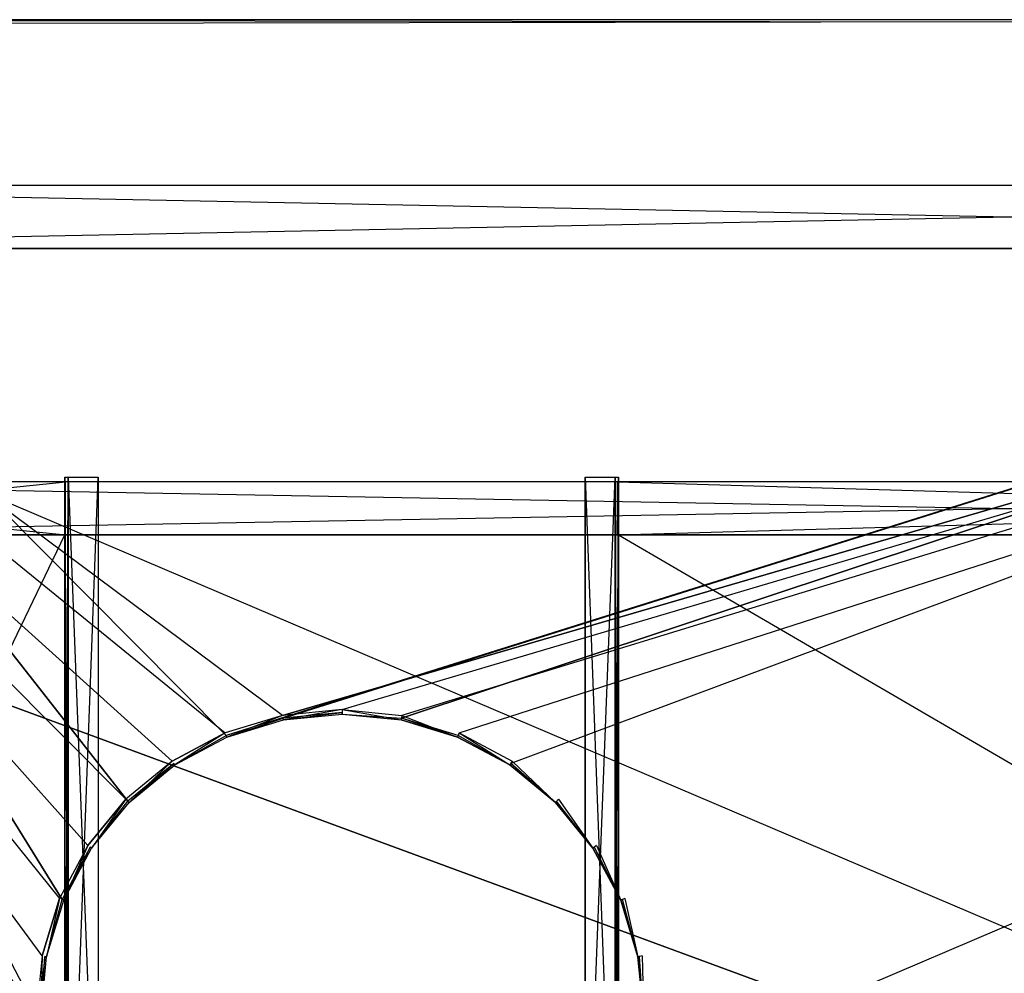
# Model space of a CAD drawing. Extents: x 0 to 1, y -0.5 to 0.
# Tile 10 of 21: x 0.2 to 0.5, y -0.29 to 0. Entities that reach past the tile are written whole.
import ezdxf

# ---------------------------------------------------------------- set-up
doc = ezdxf.new("R2010")
doc.units = 0
for name, color, linetype in [('L11_DRAWERBOX_LEGATO_SIP_6_X_16', 7, 'CONTINUOUS'), ('L13_DRAWERBOX_LEGATO_SIP_3_X_15', 7, 'CONTINUOUS'), ('L14_DRAWERBOX_LEGATO_SIP_2_X_55', 7, 'CONTINUOUS'), ('L17_DRAWERBOX_LEGATO_SIP_9_X_15', 7, 'CONTINUOUS'), ('L18_DRAWERBOX_LEGATO_SIP_8_X_55', 7, 'CONTINUOUS'), ('L1_KORPUS_LEGATO_BO_X_9620__Y_4', 7, 'CONTINUOUS'), ('L25_DRAWERBOX_LEGATO_REL_3_X_87', 7, 'CONTINUOUS'), ('L26_DRAWERBOX_LEGATO_REL_2_X_87', 7, 'CONTINUOUS'), ('L29_PLATTE_LEGATO_N_B12600__0__', 7, 'CONTINUOUS'), ('L2_KORPUS_LEGATO_RWT_X_9620__Y_', 7, 'CONTINUOUS')]:
    doc.layers.add(name, color=color, linetype=linetype)

msp = doc.modelspace()

# ---------------------------------------------------------------- linework, layer by layer
at = {"layer": 'L11_DRAWERBOX_LEGATO_SIP_6_X_16', "color": 8}
for points, invisible_edges in [([(0.216571, -0.382499, 0.398), (0.216571, -0.138103, 0.467), (0.216571, -0.3825, 0.467), (0.216571, -0.382499, 0.398)], 13), ([(0.216571, -0.138103, 0.467), (0.216571, -0.382499, 0.398), (0.216571, -0.138103, 0.398), (0.216571, -0.138103, 0.467)], 14), ([(0.217571, -0.138103, 0.467), (0.216571, -0.138103, 0.398), (0.217571, -0.138103, 0.398), (0.217571, -0.138103, 0.467)], 13), ([(0.216571, -0.138103, 0.398), (0.217571, -0.138103, 0.467), (0.216571, -0.138103, 0.467), (0.216571, -0.138103, 0.398)], 14), ([(0.216571, -0.138103, 0.379844), (0.216571, -0.382499, 0.398), (0.216571, -0.3825, 0.379844), (0.216571, -0.138103, 0.379844)], 13), ([(0.216571, -0.382499, 0.398), (0.216571, -0.138103, 0.379844), (0.216571, -0.138103, 0.398), (0.216571, -0.382499, 0.398)], 14), ([(0.217571, -0.138103, 0.398), (0.216571, -0.138103, 0.379844), (0.217571, -0.138103, 0.379844), (0.217571, -0.138103, 0.398)], 13), ([(0.216571, -0.138103, 0.379844), (0.217571, -0.138103, 0.398), (0.216571, -0.138103, 0.398), (0.216571, -0.138103, 0.379844)], 14), ([(0.217571, -0.381501, 0.379844), (0.216571, -0.138103, 0.379844), (0.216571, -0.3825, 0.379844), (0.217571, -0.381501, 0.379844)], 13), ([(0.216571, -0.138103, 0.379844), (0.217571, -0.381501, 0.379844), (0.217571, -0.138103, 0.379844), (0.216571, -0.138103, 0.379844)], 14), ([(0.217571, -0.138103, 0.467), (0.216571, -0.3825, 0.467), (0.216571, -0.138103, 0.467), (0.217571, -0.138103, 0.467)], 13), ([(0.216571, -0.3825, 0.467), (0.217571, -0.138103, 0.467), (0.217571, -0.381501, 0.467), (0.216571, -0.3825, 0.467)], 14), ([(0.226571, -0.3725, 0.379844), (0.217571, -0.138103, 0.379844), (0.217571, -0.381501, 0.379844), (0.226571, -0.3725, 0.379844)], 13), ([(0.217571, -0.138103, 0.379844), (0.226571, -0.3725, 0.379844), (0.226571, -0.138103, 0.379844), (0.217571, -0.138103, 0.379844)], 14), ([(0.217571, -0.381501, 0.467), (0.217571, -0.138103, 0.398), (0.217571, -0.381501, 0.398), (0.217571, -0.381501, 0.467)], 13), ([(0.217571, -0.138103, 0.398), (0.217571, -0.381501, 0.467), (0.217571, -0.138103, 0.467), (0.217571, -0.138103, 0.398)], 14), ([(0.226571, -0.138103, 0.398), (0.217571, -0.381501, 0.398), (0.217571, -0.138103, 0.398), (0.226571, -0.138103, 0.398)], 13), ([(0.217571, -0.381501, 0.398), (0.226571, -0.138103, 0.398), (0.226571, -0.3725, 0.398), (0.217571, -0.381501, 0.398)], 14), ([(0.226571, -0.138103, 0.379844), (0.217571, -0.138103, 0.398), (0.217571, -0.138103, 0.379844), (0.226571, -0.138103, 0.379844)], 13), ([(0.217571, -0.138103, 0.398), (0.226571, -0.138103, 0.379844), (0.226571, -0.138103, 0.398), (0.217571, -0.138103, 0.398)], 14), ([(0.226571, -0.3725, 0.398), (0.226571, -0.138103, 0.379844), (0.226571, -0.3725, 0.379844), (0.226571, -0.3725, 0.398)], 13), ([(0.226571, -0.138103, 0.379844), (0.226571, -0.3725, 0.398), (0.226571, -0.138103, 0.398), (0.226571, -0.138103, 0.379844)], 14), ([(0.382571, -0.138103, 0.398), (0.373572, -0.138103, 0.379844), (0.382571, -0.138103, 0.379844), (0.382571, -0.138103, 0.398)], 13), ([(0.373572, -0.138103, 0.379844), (0.382571, -0.138103, 0.398), (0.373572, -0.138103, 0.398), (0.373572, -0.138103, 0.379844)], 14), ([(0.382571, -0.381501, 0.379844), (0.373572, -0.138103, 0.379844), (0.373572, -0.3725, 0.379844), (0.382571, -0.381501, 0.379844)], 13), ([(0.373572, -0.138103, 0.379844), (0.382571, -0.381501, 0.379844), (0.382571, -0.138103, 0.379844), (0.373572, -0.138103, 0.379844)], 14), ([(0.382571, -0.138103, 0.398), (0.373572, -0.3725, 0.398), (0.373572, -0.138103, 0.398), (0.382571, -0.138103, 0.398)], 13), ([(0.373572, -0.3725, 0.398), (0.382571, -0.138103, 0.398), (0.382571, -0.381501, 0.398), (0.373572, -0.3725, 0.398)], 14), ([(0.373572, -0.138103, 0.379844), (0.373572, -0.3725, 0.398), (0.373572, -0.3725, 0.379844), (0.373572, -0.138103, 0.379844)], 13), ([(0.373572, -0.3725, 0.398), (0.373572, -0.138103, 0.379844), (0.373572, -0.138103, 0.398), (0.373572, -0.3725, 0.398)], 14), ([(0.382571, -0.138103, 0.398), (0.382571, -0.381501, 0.467), (0.382571, -0.381501, 0.398), (0.382571, -0.138103, 0.398)], 13), ([(0.382571, -0.381501, 0.467), (0.382571, -0.138103, 0.398), (0.382571, -0.138103, 0.467), (0.382571, -0.381501, 0.467)], 14), ([(0.383572, -0.138103, 0.379844), (0.382571, -0.138103, 0.398), (0.382571, -0.138103, 0.379844), (0.383572, -0.138103, 0.379844)], 13), ([(0.382571, -0.138103, 0.398), (0.383572, -0.138103, 0.379844), (0.383572, -0.138103, 0.398), (0.382571, -0.138103, 0.398)], 14), ([(0.383572, -0.138103, 0.398), (0.382571, -0.138103, 0.467), (0.382571, -0.138103, 0.398), (0.383572, -0.138103, 0.398)], 13), ([(0.382571, -0.138103, 0.467), (0.383572, -0.138103, 0.398), (0.383572, -0.138103, 0.467), (0.382571, -0.138103, 0.467)], 14), ([(0.383572, -0.3825, 0.379844), (0.382571, -0.138103, 0.379844), (0.382571, -0.381501, 0.379844), (0.383572, -0.3825, 0.379844)], 13), ([(0.382571, -0.138103, 0.379844), (0.383572, -0.3825, 0.379844), (0.383572, -0.138103, 0.379844), (0.382571, -0.138103, 0.379844)], 14), ([(0.383572, -0.138103, 0.467), (0.382571, -0.381501, 0.467), (0.382571, -0.138103, 0.467), (0.383572, -0.138103, 0.467)], 13), ([(0.382571, -0.381501, 0.467), (0.383572, -0.138103, 0.467), (0.383572, -0.3825, 0.467), (0.382571, -0.381501, 0.467)], 14), ([(0.383572, -0.138103, 0.467), (0.383572, -0.382499, 0.398), (0.383572, -0.3825, 0.467), (0.383572, -0.138103, 0.467)], 13), ([(0.383572, -0.382499, 0.398), (0.383572, -0.138103, 0.467), (0.383572, -0.138103, 0.398), (0.383572, -0.382499, 0.398)], 14), ([(0.383572, -0.382499, 0.398), (0.383572, -0.138103, 0.379844), (0.383572, -0.3825, 0.379844), (0.383572, -0.382499, 0.398)], 13), ([(0.383572, -0.138103, 0.379844), (0.383572, -0.382499, 0.398), (0.383572, -0.138103, 0.398), (0.383572, -0.138103, 0.379844)], 14)]:
    msp.add_3dface(points, dxfattribs=dict(at, invisible_edges=invisible_edges))
at = {"layer": 'L13_DRAWERBOX_LEGATO_SIP_3_X_15', "color": 8}
for points, invisible_edges in [([(0.216782, -0.1555, 0.466), (0.060485, -0.1395, 0.466), (0.060485, -0.1555, 0.466), (0.216782, -0.1555, 0.466)], 13), ([(0.060485, -0.1395, 0.466), (0.216782, -0.1555, 0.466), (0.216782, -0.1395, 0.466), (0.060485, -0.1395, 0.466)], 14), ([(0.060485, -0.1395, 0.382), (0.216782, -0.1395, 0.466), (0.216782, -0.1395, 0.382), (0.060485, -0.1395, 0.382)], 13), ([(0.216782, -0.1395, 0.466), (0.060485, -0.1395, 0.382), (0.060485, -0.1395, 0.466), (0.216782, -0.1395, 0.466)], 14), ([(0.216782, -0.1395, 0.382), (0.060485, -0.1555, 0.382), (0.060485, -0.1395, 0.382), (0.216782, -0.1395, 0.382)], 13), ([(0.060485, -0.1555, 0.382), (0.216782, -0.1395, 0.382), (0.216782, -0.1555, 0.382), (0.060485, -0.1555, 0.382)], 14), ([(0.216782, -0.1395, 0.382), (0.216782, -0.1555, 0.466), (0.216782, -0.1555, 0.382), (0.216782, -0.1395, 0.382)], 13), ([(0.216782, -0.1555, 0.466), (0.216782, -0.1395, 0.382), (0.216782, -0.1395, 0.466), (0.216782, -0.1555, 0.466)], 14), ([(0.216782, -0.1555, 0.466), (0.060485, -0.1555, 0.382), (0.216782, -0.1555, 0.382), (0.216782, -0.1555, 0.466)], 13), ([(0.060485, -0.1555, 0.382), (0.216782, -0.1555, 0.466), (0.060485, -0.1555, 0.466), (0.060485, -0.1555, 0.382)], 14)]:
    msp.add_3dface(points, dxfattribs=dict(at, invisible_edges=invisible_edges))
at = {"layer": 'L14_DRAWERBOX_LEGATO_SIP_2_X_55', "color": 8}
for points, invisible_edges in [([(0.939554, -0.1555, 0.466), (0.383285, -0.1395, 0.466), (0.383285, -0.1555, 0.466), (0.939554, -0.1555, 0.466)], 13), ([(0.383285, -0.1395, 0.466), (0.939554, -0.1555, 0.466), (0.939554, -0.1395, 0.466), (0.383285, -0.1395, 0.466)], 14), ([(0.383285, -0.1395, 0.382), (0.939554, -0.1395, 0.466), (0.939554, -0.1395, 0.382), (0.383285, -0.1395, 0.382)], 13), ([(0.939554, -0.1395, 0.466), (0.383285, -0.1395, 0.382), (0.383285, -0.1395, 0.466), (0.939554, -0.1395, 0.466)], 14), ([(0.939554, -0.1395, 0.382), (0.383285, -0.1555, 0.382), (0.383285, -0.1395, 0.382), (0.939554, -0.1395, 0.382)], 13), ([(0.383285, -0.1555, 0.382), (0.939554, -0.1395, 0.382), (0.939554, -0.1555, 0.382), (0.383285, -0.1555, 0.382)], 14), ([(0.383285, -0.1555, 0.466), (0.383285, -0.1395, 0.382), (0.383285, -0.1555, 0.382), (0.383285, -0.1555, 0.466)], 13), ([(0.383285, -0.1395, 0.382), (0.383285, -0.1555, 0.466), (0.383285, -0.1395, 0.466), (0.383285, -0.1395, 0.382)], 14), ([(0.939554, -0.1555, 0.466), (0.383285, -0.1555, 0.382), (0.939554, -0.1555, 0.382), (0.939554, -0.1555, 0.466)], 13), ([(0.383285, -0.1555, 0.382), (0.939554, -0.1555, 0.466), (0.383285, -0.1555, 0.466), (0.383285, -0.1555, 0.382)], 14)]:
    msp.add_3dface(points, dxfattribs=dict(at, invisible_edges=invisible_edges))
at = {"layer": 'L17_DRAWERBOX_LEGATO_SIP_9_X_15', "color": 8}
for points, invisible_edges in [([(0.216571, -0.1555, 0.382), (0.060485, -0.4795, 0.382), (0.060485, -0.1555, 0.382), (0.216571, -0.1555, 0.382)], 13), ([(0.060485, -0.4795, 0.382), (0.216571, -0.1555, 0.382), (0.216571, -0.4795, 0.382), (0.060485, -0.4795, 0.382)], 14), ([(0.216571, -0.4795, 0.398), (0.060485, -0.1555, 0.398), (0.060485, -0.4795, 0.398), (0.216571, -0.4795, 0.398)], 13), ([(0.060485, -0.1555, 0.398), (0.216571, -0.4795, 0.398), (0.216571, -0.1555, 0.398), (0.060485, -0.1555, 0.398)], 14), ([(0.060485, -0.1555, 0.382), (0.216571, -0.1555, 0.398), (0.216571, -0.1555, 0.382), (0.060485, -0.1555, 0.382)], 13), ([(0.216571, -0.1555, 0.398), (0.060485, -0.1555, 0.382), (0.060485, -0.1555, 0.398), (0.216571, -0.1555, 0.398)], 14), ([(0.216571, -0.1555, 0.382), (0.216571, -0.4795, 0.398), (0.216571, -0.4795, 0.382), (0.216571, -0.1555, 0.382)], 13), ([(0.216571, -0.4795, 0.398), (0.216571, -0.1555, 0.382), (0.216571, -0.1555, 0.398), (0.216571, -0.4795, 0.398)], 14)]:
    msp.add_3dface(points, dxfattribs=dict(at, invisible_edges=invisible_edges))
at = {"layer": 'L18_DRAWERBOX_LEGATO_SIP_8_X_55', "color": 8}
for points, invisible_edges in [([(0.939554, -0.1555, 0.382), (0.383572, -0.4795, 0.382), (0.383572, -0.1555, 0.382), (0.939554, -0.1555, 0.382)], 13), ([(0.383572, -0.4795, 0.382), (0.939554, -0.1555, 0.382), (0.939554, -0.4795, 0.382), (0.383572, -0.4795, 0.382)], 14), ([(0.939554, -0.4795, 0.398), (0.383572, -0.1555, 0.398), (0.383572, -0.4795, 0.398), (0.939554, -0.4795, 0.398)], 13), ([(0.383572, -0.1555, 0.398), (0.939554, -0.4795, 0.398), (0.939554, -0.1555, 0.398), (0.383572, -0.1555, 0.398)], 14), ([(0.383572, -0.4795, 0.398), (0.383572, -0.1555, 0.382), (0.383572, -0.4795, 0.382), (0.383572, -0.4795, 0.398)], 13), ([(0.383572, -0.1555, 0.382), (0.383572, -0.4795, 0.398), (0.383572, -0.1555, 0.398), (0.383572, -0.1555, 0.382)], 14), ([(0.383572, -0.1555, 0.382), (0.939554, -0.1555, 0.398), (0.939554, -0.1555, 0.382), (0.383572, -0.1555, 0.382)], 13), ([(0.939554, -0.1555, 0.398), (0.383572, -0.1555, 0.382), (0.383572, -0.1555, 0.398), (0.939554, -0.1555, 0.398)], 14)]:
    msp.add_3dface(points, dxfattribs=dict(at, invisible_edges=invisible_edges))
at = {"layer": 'L1_KORPUS_LEGATO_BO_X_9620__Y_4', "color": 8}
for points, invisible_edges in [([(0.981, -0.4785, 0.02), (0.019, -0.069, 0.02), (0.019, -0.4785, 0.02), (0.981, -0.4785, 0.02)], 13), ([(0.019, -0.069, 0.02), (0.981, -0.4785, 0.02), (0.981, -0.069, 0.02), (0.019, -0.069, 0.02)], 14), ([(0.981, -0.069, 0.001), (0.019, -0.4785, 0.001), (0.019, -0.069, 0.001), (0.981, -0.069, 0.001)], 13), ([(0.019, -0.4785, 0.001), (0.981, -0.069, 0.001), (0.981, -0.4785, 0.001), (0.019, -0.4785, 0.001)], 14), ([(0.019, -0.069, 0.02), (0.981, -0.069, 0.001), (0.019, -0.069, 0.001), (0.019, -0.069, 0.02)], 13), ([(0.981, -0.069, 0.001), (0.019, -0.069, 0.02), (0.981, -0.069, 0.02), (0.981, -0.069, 0.001)], 14)]:
    msp.add_3dface(points, dxfattribs=dict(at, invisible_edges=invisible_edges))
at = {"layer": 'L25_DRAWERBOX_LEGATO_REL_3_X_87', "color": 8}
for points, invisible_edges in [([(0.060485, -0.1555, 0.032), (0.939515, -0.1555, 0.048), (0.939515, -0.1555, 0.032), (0.060485, -0.1555, 0.032)], 13), ([(0.939515, -0.1555, 0.048), (0.060485, -0.1555, 0.032), (0.060485, -0.1555, 0.048), (0.939515, -0.1555, 0.048)], 14), ([(0.939515, -0.4795, 0.048), (0.060485, -0.1555, 0.048), (0.060485, -0.4795, 0.048), (0.939515, -0.4795, 0.048)], 13), ([(0.060485, -0.1555, 0.048), (0.939515, -0.4795, 0.048), (0.939515, -0.1555, 0.048), (0.060485, -0.1555, 0.048)], 14), ([(0.060485, -0.1555, 0.032), (0.939515, -0.4795, 0.032), (0.060485, -0.4795, 0.032), (0.060485, -0.1555, 0.032)], 13), ([(0.939515, -0.4795, 0.032), (0.060485, -0.1555, 0.032), (0.939515, -0.1555, 0.032), (0.939515, -0.4795, 0.032)], 14)]:
    msp.add_3dface(points, dxfattribs=dict(at, invisible_edges=invisible_edges))
at = {"layer": 'L26_DRAWERBOX_LEGATO_REL_2_X_87', "color": 8}
for points, invisible_edges in [([(0.939515, -0.1555, 0.167), (0.060485, -0.1395, 0.167), (0.060485, -0.1555, 0.167), (0.939515, -0.1555, 0.167)], 13), ([(0.060485, -0.1395, 0.167), (0.939515, -0.1555, 0.167), (0.939515, -0.1395, 0.167), (0.060485, -0.1395, 0.167)], 14), ([(0.060485, -0.1395, 0.032), (0.939515, -0.1395, 0.167), (0.939515, -0.1395, 0.032), (0.060485, -0.1395, 0.032)], 13), ([(0.939515, -0.1395, 0.167), (0.060485, -0.1395, 0.032), (0.060485, -0.1395, 0.167), (0.939515, -0.1395, 0.167)], 14), ([(0.939515, -0.1395, 0.032), (0.060485, -0.1555, 0.032), (0.060485, -0.1395, 0.032), (0.939515, -0.1395, 0.032)], 13), ([(0.060485, -0.1555, 0.032), (0.939515, -0.1395, 0.032), (0.939515, -0.1555, 0.032), (0.060485, -0.1555, 0.032)], 14), ([(0.939515, -0.1555, 0.167), (0.060485, -0.1555, 0.032), (0.939515, -0.1555, 0.032), (0.939515, -0.1555, 0.167)], 13), ([(0.060485, -0.1555, 0.032), (0.939515, -0.1555, 0.167), (0.060485, -0.1555, 0.167), (0.060485, -0.1555, 0.032)], 14)]:
    msp.add_3dface(points, dxfattribs=dict(at, invisible_edges=invisible_edges))
at = {"layer": 'L29_PLATTE_LEGATO_N_B12600__0__', "color": 8}
for points, invisible_edges in [([(0.00192, 0, 0.548361), (0.998322, 0, 0.544378), (0.00192, 0, 0.544378), (0.00192, 0, 0.548361)], 13), ([(0.998322, 0, 0.544378), (0.00192, 0, 0.548361), (0.998322, 0, 0.548361), (0.998322, 0, 0.544378)], 14), ([(0.00192, 0, 0.55), (0.998322, 0, 0.548361), (0.00192, 0, 0.548361), (0.00192, 0, 0.55)], 13), ([(0.998322, 0, 0.548361), (0.00192, 0, 0.55), (0.998322, 0, 0.55), (0.998322, 0, 0.548361)], 14), ([(0.00192, 0, 0.5432), (0.997308, 0, 0.542564), (0.002934, 0, 0.542564), (0.00192, 0, 0.5432)], 13), ([(0.997308, 0, 0.542564), (0.00192, 0, 0.5432), (0.998322, 0, 0.5432), (0.997308, 0, 0.542564)], 14), ([(0.00192, 0, 0.544378), (0.998322, 0, 0.5432), (0.00192, 0, 0.5432), (0.00192, 0, 0.544378)], 13), ([(0.998322, 0, 0.5432), (0.00192, 0, 0.544378), (0.998322, 0, 0.544378), (0.998322, 0, 0.5432)], 14), ([(0.998322, -0.001197, 0.55), (0.00192, 0, 0.55), (0.00192, -0.001197, 0.55), (0.998322, -0.001197, 0.55)], 13), ([(0.00192, 0, 0.55), (0.998322, -0.001197, 0.55), (0.998322, 0, 0.55), (0.00192, 0, 0.55)], 14), ([(0.002934, 0, 0.542564), (0.950281, 0, 0.513069), (0.049961, 0, 0.513069), (0.002934, 0, 0.542564)], 13), ([(0.950281, 0, 0.513069), (0.002934, 0, 0.542564), (0.997308, 0, 0.542564), (0.950281, 0, 0.513069)], 14), ([(0.049961, 0, 0.513069), (0.948577, 0, 0.512), (0.051665, 0, 0.512), (0.049961, 0, 0.513069)], 13), ([(0.948577, 0, 0.512), (0.049961, 0, 0.513069), (0.950281, 0, 0.513069), (0.948577, 0, 0.512)], 14), ([(0.948577, 0, 0.512), (0.051665, -0.001197, 0.512), (0.051665, 0, 0.512), (0.948577, 0, 0.512)], 13), ([(0.051665, -0.001197, 0.512), (0.948577, 0, 0.512), (0.948577, -0.001197, 0.512), (0.051665, -0.001197, 0.512)], 14), ([(0.207929, -0.300523, 0.55), (0.00192, -0.001197, 0.55), (0.00192, -0.300523, 0.55), (0.207929, -0.300523, 0.55)], 13), ([(0.00192, -0.001197, 0.55), (0.207929, -0.300523, 0.55), (0.209703, -0.282515, 0.55), (0.00192, -0.001197, 0.55)], 10), ([(0.00192, -0.001197, 0.55), (0.209703, -0.282515, 0.55), (0.214955, -0.265199, 0.55), (0.00192, -0.001197, 0.55)], 13), ([(0.00192, -0.001197, 0.55), (0.214955, -0.265199, 0.55), (0.223485, -0.249241, 0.55), (0.00192, -0.001197, 0.55)], 10), ([(0.00192, -0.001197, 0.55), (0.223485, -0.249241, 0.55), (0.234964, -0.235254, 0.55), (0.00192, -0.001197, 0.55)], 13), ([(0.00192, -0.001197, 0.55), (0.234964, -0.235254, 0.55), (0.248952, -0.223774, 0.55), (0.00192, -0.001197, 0.55)], 10), ([(0.00192, -0.001197, 0.55), (0.248952, -0.223774, 0.55), (0.26491, -0.215245, 0.55), (0.00192, -0.001197, 0.55)], 13), ([(0.00192, -0.001197, 0.55), (0.26491, -0.215245, 0.55), (0.282226, -0.209992, 0.55), (0.00192, -0.001197, 0.55)], 10), ([(0.00192, -0.001197, 0.55), (0.282226, -0.209992, 0.55), (0.998322, -0.001197, 0.55), (0.00192, -0.001197, 0.55)], 13), ([(0.051665, -0.001197, 0.512), (0.208737, -0.300523, 0.512), (0.051665, -0.300523, 0.512), (0.051665, -0.001197, 0.512)], 13), ([(0.208737, -0.300523, 0.512), (0.051665, -0.001197, 0.512), (0.210495, -0.282673, 0.512), (0.208737, -0.300523, 0.512)], 10), ([(0.210495, -0.282673, 0.512), (0.051665, -0.001197, 0.512), (0.215702, -0.265509, 0.512), (0.210495, -0.282673, 0.512)], 13), ([(0.215702, -0.265509, 0.512), (0.051665, -0.001197, 0.512), (0.224157, -0.24969, 0.512), (0.215702, -0.265509, 0.512)], 10), ([(0.224157, -0.24969, 0.512), (0.051665, -0.001197, 0.512), (0.235536, -0.235825, 0.512), (0.224157, -0.24969, 0.512)], 13), ([(0.235536, -0.235825, 0.512), (0.051665, -0.001197, 0.512), (0.249401, -0.224447, 0.512), (0.235536, -0.235825, 0.512)], 10), ([(0.249401, -0.224447, 0.512), (0.051665, -0.001197, 0.512), (0.265219, -0.215991, 0.512), (0.249401, -0.224447, 0.512)], 13), ([(0.265219, -0.215991, 0.512), (0.051665, -0.001197, 0.512), (0.948577, -0.001197, 0.512), (0.265219, -0.215991, 0.512)], 10), ([(0.265219, -0.215991, 0.512), (0.948577, -0.001197, 0.512), (0.282383, -0.210785, 0.512), (0.265219, -0.215991, 0.512)], 13), ([(0.998322, -0.001197, 0.55), (0.282226, -0.209992, 0.55), (0.300233, -0.208218, 0.55), (0.998322, -0.001197, 0.55)], 10), ([(0.282383, -0.210785, 0.512), (0.948577, -0.001197, 0.512), (0.300233, -0.209027, 0.512), (0.282383, -0.210785, 0.512)], 10), ([(0.998322, -0.001197, 0.55), (0.300233, -0.208218, 0.55), (0.318241, -0.209992, 0.55), (0.998322, -0.001197, 0.55)], 13), ([(0.300233, -0.209027, 0.512), (0.948577, -0.001197, 0.512), (0.318083, -0.210785, 0.512), (0.300233, -0.209027, 0.512)], 13), ([(0.318083, -0.210785, 0.512), (0.948577, -0.001197, 0.512), (0.335247, -0.215991, 0.512), (0.318083, -0.210785, 0.512)], 10), ([(0.998322, -0.001197, 0.55), (0.318241, -0.209992, 0.55), (0.335557, -0.215245, 0.55), (0.998322, -0.001197, 0.55)], 10), ([(0.335247, -0.215991, 0.512), (0.948577, -0.001197, 0.512), (0.351066, -0.224446, 0.512), (0.335247, -0.215991, 0.512)], 13), ([(0.998322, -0.001197, 0.55), (0.335557, -0.215245, 0.55), (0.351515, -0.223774, 0.55), (0.998322, -0.001197, 0.55)], 13), ([(0.351066, -0.224446, 0.512), (0.948577, -0.001197, 0.512), (0.364931, -0.235825, 0.512), (0.351066, -0.224446, 0.512)], 15), ([(0.998322, -0.001197, 0.55), (0.351515, -0.223774, 0.55), (0.365502, -0.235254, 0.55), (0.998322, -0.001197, 0.55)], 15), ([(0.364931, -0.235825, 0.512), (0.948577, -0.001197, 0.512), (0.37631, -0.24969, 0.512), (0.364931, -0.235825, 0.512)], 15), ([(0.998322, -0.001197, 0.55), (0.365502, -0.235254, 0.55), (0.376982, -0.249241, 0.55), (0.998322, -0.001197, 0.55)], 15), ([(0.37631, -0.24969, 0.512), (0.948577, -0.001197, 0.512), (0.384765, -0.265509, 0.512), (0.37631, -0.24969, 0.512)], 15), ([(0.998322, -0.001197, 0.55), (0.376982, -0.249241, 0.55), (0.385512, -0.265199, 0.55), (0.998322, -0.001197, 0.55)], 15), ([(0.384765, -0.265509, 0.512), (0.948577, -0.001197, 0.512), (0.389972, -0.282673, 0.512), (0.384765, -0.265509, 0.512)], 15), ([(0.998322, -0.001197, 0.55), (0.385512, -0.265199, 0.55), (0.390764, -0.282515, 0.55), (0.998322, -0.001197, 0.55)], 15), ([(0.389972, -0.282673, 0.512), (0.948577, -0.001197, 0.512), (0.39173, -0.300523, 0.512), (0.389972, -0.282673, 0.512)], 15), ([(0.998322, -0.001197, 0.55), (0.390764, -0.282515, 0.55), (0.392538, -0.300523, 0.55), (0.998322, -0.001197, 0.55)], 15), ([(0.39173, -0.300523, 0.512), (0.948577, -0.001197, 0.512), (0.948577, -0.300523, 0.512), (0.39173, -0.300523, 0.512)], 15), ([(0.998322, -0.001197, 0.55), (0.392538, -0.300523, 0.55), (0.998322, -0.300523, 0.55), (0.998322, -0.001197, 0.55)], 15), ([(0.265429, -0.216498, 0.55), (0.282226, -0.209992, 0.55), (0.26491, -0.215245, 0.55), (0.265429, -0.216498, 0.55)], 13), ([(0.282383, -0.210785, 0.512), (0.265429, -0.216498, 0.512), (0.265219, -0.215991, 0.512), (0.282383, -0.210785, 0.512)], 13), ([(0.282226, -0.209992, 0.55), (0.265429, -0.216498, 0.55), (0.28249, -0.211322, 0.55), (0.282226, -0.209992, 0.55)], 14), ([(0.265429, -0.216498, 0.512), (0.282383, -0.210785, 0.512), (0.28249, -0.211322, 0.512), (0.265429, -0.216498, 0.512)], 14), ([(0.28249, -0.211322, 0.55), (0.300233, -0.208218, 0.55), (0.282226, -0.209992, 0.55), (0.28249, -0.211322, 0.55)], 13), ([(0.300233, -0.209027, 0.512), (0.28249, -0.211322, 0.512), (0.282383, -0.210785, 0.512), (0.300233, -0.209027, 0.512)], 13), ([(0.300233, -0.208218, 0.55), (0.28249, -0.211322, 0.55), (0.300233, -0.209575, 0.55), (0.300233, -0.208218, 0.55)], 14), ([(0.28249, -0.211322, 0.512), (0.300233, -0.209027, 0.512), (0.300233, -0.209575, 0.512), (0.28249, -0.211322, 0.512)], 14), ([(0.300233, -0.209575, 0.55), (0.28249, -0.211322, 0.549138), (0.300233, -0.209575, 0.549138), (0.300233, -0.209575, 0.55)], 13), ([(0.28249, -0.211322, 0.549138), (0.300233, -0.209575, 0.55), (0.28249, -0.211322, 0.55), (0.28249, -0.211322, 0.549138)], 14), ([(0.300233, -0.209575, 0.512861), (0.28249, -0.211322, 0.512), (0.300233, -0.209575, 0.512), (0.300233, -0.209575, 0.512861)], 13), ([(0.28249, -0.211322, 0.512), (0.300233, -0.209575, 0.512861), (0.28249, -0.211322, 0.512861), (0.28249, -0.211322, 0.512)], 14), ([(0.300233, -0.209575, 0.549138), (0.28249, -0.211322, 0.512861), (0.300233, -0.209575, 0.512861), (0.300233, -0.209575, 0.549138)], 13), ([(0.28249, -0.211322, 0.512861), (0.300233, -0.209575, 0.549138), (0.28249, -0.211322, 0.549138), (0.28249, -0.211322, 0.512861)], 14), ([(0.317976, -0.211322, 0.55), (0.300233, -0.208218, 0.55), (0.300233, -0.209575, 0.55), (0.317976, -0.211322, 0.55)], 13), ([(0.300233, -0.208218, 0.55), (0.317976, -0.211322, 0.55), (0.318241, -0.209992, 0.55), (0.300233, -0.208218, 0.55)], 14), ([(0.318083, -0.210785, 0.512), (0.300233, -0.209575, 0.512), (0.300233, -0.209027, 0.512), (0.318083, -0.210785, 0.512)], 13), ([(0.317976, -0.211322, 0.549138), (0.300233, -0.209575, 0.55), (0.300233, -0.209575, 0.549138), (0.317976, -0.211322, 0.549138)], 13), ([(0.300233, -0.209575, 0.55), (0.317976, -0.211322, 0.549138), (0.317976, -0.211322, 0.55), (0.300233, -0.209575, 0.55)], 14), ([(0.317976, -0.211322, 0.512), (0.300233, -0.209575, 0.512861), (0.300233, -0.209575, 0.512), (0.317976, -0.211322, 0.512)], 13), ([(0.300233, -0.209575, 0.512861), (0.317976, -0.211322, 0.512), (0.317976, -0.211322, 0.512861), (0.300233, -0.209575, 0.512861)], 14), ([(0.317976, -0.211322, 0.512861), (0.300233, -0.209575, 0.549138), (0.300233, -0.209575, 0.512861), (0.317976, -0.211322, 0.512861)], 13), ([(0.300233, -0.209575, 0.549138), (0.317976, -0.211322, 0.512861), (0.317976, -0.211322, 0.549138), (0.300233, -0.209575, 0.549138)], 14), ([(0.300233, -0.209575, 0.512), (0.318083, -0.210785, 0.512), (0.317976, -0.211322, 0.512), (0.300233, -0.209575, 0.512)], 14), ([(0.335038, -0.216498, 0.55), (0.318241, -0.209992, 0.55), (0.317976, -0.211322, 0.55), (0.335038, -0.216498, 0.55)], 13), ([(0.318083, -0.210785, 0.512), (0.335038, -0.216498, 0.512), (0.317976, -0.211322, 0.512), (0.318083, -0.210785, 0.512)], 13), ([(0.335038, -0.216498, 0.512), (0.318083, -0.210785, 0.512), (0.335247, -0.215991, 0.512), (0.335038, -0.216498, 0.512)], 14), ([(0.318241, -0.209992, 0.55), (0.335038, -0.216498, 0.55), (0.335557, -0.215245, 0.55), (0.318241, -0.209992, 0.55)], 14), ([(0.28249, -0.211322, 0.549138), (0.265429, -0.216498, 0.55), (0.265429, -0.216498, 0.549138), (0.28249, -0.211322, 0.549138)], 13), ([(0.265429, -0.216498, 0.55), (0.28249, -0.211322, 0.549138), (0.28249, -0.211322, 0.55), (0.265429, -0.216498, 0.55)], 14), ([(0.28249, -0.211322, 0.512861), (0.265429, -0.216498, 0.512), (0.28249, -0.211322, 0.512), (0.28249, -0.211322, 0.512861)], 13), ([(0.265429, -0.216498, 0.512), (0.28249, -0.211322, 0.512861), (0.265429, -0.216498, 0.512861), (0.265429, -0.216498, 0.512)], 14), ([(0.28249, -0.211322, 0.512861), (0.265429, -0.216498, 0.549138), (0.265429, -0.216498, 0.512861), (0.28249, -0.211322, 0.512861)], 13), ([(0.265429, -0.216498, 0.549138), (0.28249, -0.211322, 0.512861), (0.28249, -0.211322, 0.549138), (0.265429, -0.216498, 0.549138)], 14), ([(0.335038, -0.216498, 0.549138), (0.317976, -0.211322, 0.55), (0.317976, -0.211322, 0.549138), (0.335038, -0.216498, 0.549138)], 13), ([(0.317976, -0.211322, 0.55), (0.335038, -0.216498, 0.549138), (0.335038, -0.216498, 0.55), (0.317976, -0.211322, 0.55)], 14), ([(0.335038, -0.216498, 0.512), (0.317976, -0.211322, 0.512861), (0.317976, -0.211322, 0.512), (0.335038, -0.216498, 0.512)], 13), ([(0.317976, -0.211322, 0.512861), (0.335038, -0.216498, 0.512), (0.335038, -0.216498, 0.512861), (0.317976, -0.211322, 0.512861)], 14), ([(0.335038, -0.216498, 0.512861), (0.317976, -0.211322, 0.549138), (0.317976, -0.211322, 0.512861), (0.335038, -0.216498, 0.512861)], 13), ([(0.317976, -0.211322, 0.549138), (0.335038, -0.216498, 0.512861), (0.335038, -0.216498, 0.549138), (0.317976, -0.211322, 0.549138)], 14), ([(0.249705, -0.224902, 0.55), (0.26491, -0.215245, 0.55), (0.248952, -0.223774, 0.55), (0.249705, -0.224902, 0.55)], 13), ([(0.265219, -0.215991, 0.512), (0.249705, -0.224902, 0.512), (0.249401, -0.224447, 0.512), (0.265219, -0.215991, 0.512)], 13), ([(0.26491, -0.215245, 0.55), (0.249705, -0.224902, 0.55), (0.265429, -0.216498, 0.55), (0.26491, -0.215245, 0.55)], 14), ([(0.249705, -0.224902, 0.512), (0.265219, -0.215991, 0.512), (0.265429, -0.216498, 0.512), (0.249705, -0.224902, 0.512)], 14), ([(0.265429, -0.216498, 0.55), (0.249705, -0.224902, 0.549138), (0.265429, -0.216498, 0.549138), (0.265429, -0.216498, 0.55)], 13), ([(0.249705, -0.224902, 0.549138), (0.265429, -0.216498, 0.55), (0.249705, -0.224902, 0.55), (0.249705, -0.224902, 0.549138)], 14), ([(0.265429, -0.216498, 0.512861), (0.249705, -0.224902, 0.512), (0.265429, -0.216498, 0.512), (0.265429, -0.216498, 0.512861)], 13), ([(0.249705, -0.224902, 0.512), (0.265429, -0.216498, 0.512861), (0.249705, -0.224902, 0.512861), (0.249705, -0.224902, 0.512)], 14), ([(0.265429, -0.216498, 0.549138), (0.249705, -0.224902, 0.512861), (0.265429, -0.216498, 0.512861), (0.265429, -0.216498, 0.549138)], 13), ([(0.249705, -0.224902, 0.512861), (0.265429, -0.216498, 0.549138), (0.249705, -0.224902, 0.549138), (0.249705, -0.224902, 0.512861)], 14), ([(0.350761, -0.224902, 0.55), (0.335557, -0.215245, 0.55), (0.335038, -0.216498, 0.55), (0.350761, -0.224902, 0.55)], 13), ([(0.335247, -0.215991, 0.512), (0.350761, -0.224902, 0.512), (0.335038, -0.216498, 0.512), (0.335247, -0.215991, 0.512)], 13), ([(0.350761, -0.224902, 0.55), (0.335038, -0.216498, 0.549138), (0.350761, -0.224902, 0.549138), (0.350761, -0.224902, 0.55)], 13), ([(0.335038, -0.216498, 0.549138), (0.350761, -0.224902, 0.55), (0.335038, -0.216498, 0.55), (0.335038, -0.216498, 0.549138)], 14), ([(0.350761, -0.224902, 0.512), (0.335038, -0.216498, 0.512861), (0.335038, -0.216498, 0.512), (0.350761, -0.224902, 0.512)], 13), ([(0.335038, -0.216498, 0.512861), (0.350761, -0.224902, 0.512), (0.350761, -0.224902, 0.512861), (0.335038, -0.216498, 0.512861)], 14), ([(0.350761, -0.224902, 0.549138), (0.335038, -0.216498, 0.512861), (0.350761, -0.224902, 0.512861), (0.350761, -0.224902, 0.549138)], 13), ([(0.335038, -0.216498, 0.512861), (0.350761, -0.224902, 0.549138), (0.335038, -0.216498, 0.549138), (0.335038, -0.216498, 0.512861)], 14), ([(0.350761, -0.224902, 0.512), (0.335247, -0.215991, 0.512), (0.351066, -0.224446, 0.512), (0.350761, -0.224902, 0.512)], 14), ([(0.335557, -0.215245, 0.55), (0.350761, -0.224902, 0.55), (0.351515, -0.223774, 0.55), (0.335557, -0.215245, 0.55)], 14), ([(0.235924, -0.236213, 0.55), (0.248952, -0.223774, 0.55), (0.234964, -0.235254, 0.55), (0.235924, -0.236213, 0.55)], 13), ([(0.249401, -0.224447, 0.512), (0.235924, -0.236213, 0.512), (0.235536, -0.235825, 0.512), (0.249401, -0.224447, 0.512)], 13), ([(0.248952, -0.223774, 0.55), (0.235924, -0.236213, 0.55), (0.249705, -0.224902, 0.55), (0.248952, -0.223774, 0.55)], 14), ([(0.235924, -0.236213, 0.512), (0.249401, -0.224447, 0.512), (0.249705, -0.224902, 0.512), (0.235924, -0.236213, 0.512)], 14), ([(0.249705, -0.224902, 0.55), (0.235924, -0.236213, 0.549138), (0.249705, -0.224902, 0.549138), (0.249705, -0.224902, 0.55)], 13), ([(0.235924, -0.236213, 0.549138), (0.249705, -0.224902, 0.55), (0.235924, -0.236213, 0.55), (0.235924, -0.236213, 0.549138)], 14), ([(0.249705, -0.224902, 0.512861), (0.235924, -0.236213, 0.512), (0.249705, -0.224902, 0.512), (0.249705, -0.224902, 0.512861)], 13), ([(0.235924, -0.236213, 0.512), (0.249705, -0.224902, 0.512861), (0.235924, -0.236213, 0.512861), (0.235924, -0.236213, 0.512)], 14), ([(0.249705, -0.224902, 0.549138), (0.235924, -0.236213, 0.512861), (0.249705, -0.224902, 0.512861), (0.249705, -0.224902, 0.549138)], 13), ([(0.235924, -0.236213, 0.512861), (0.249705, -0.224902, 0.549138), (0.235924, -0.236213, 0.549138), (0.235924, -0.236213, 0.512861)], 14), ([(0.364543, -0.236213, 0.55), (0.351515, -0.223774, 0.55), (0.350761, -0.224902, 0.55), (0.364543, -0.236213, 0.55)], 13), ([(0.351066, -0.224446, 0.512), (0.364543, -0.236213, 0.512), (0.350761, -0.224902, 0.512), (0.351066, -0.224446, 0.512)], 13), ([(0.364543, -0.236213, 0.549138), (0.350761, -0.224902, 0.55), (0.350761, -0.224902, 0.549138), (0.364543, -0.236213, 0.549138)], 13), ([(0.350761, -0.224902, 0.55), (0.364543, -0.236213, 0.549138), (0.364543, -0.236213, 0.55), (0.350761, -0.224902, 0.55)], 14), ([(0.364543, -0.236213, 0.512), (0.350761, -0.224902, 0.512861), (0.350761, -0.224902, 0.512), (0.364543, -0.236213, 0.512)], 13), ([(0.350761, -0.224902, 0.512861), (0.364543, -0.236213, 0.512), (0.364543, -0.236213, 0.512861), (0.350761, -0.224902, 0.512861)], 14), ([(0.364543, -0.236213, 0.512861), (0.350761, -0.224902, 0.549138), (0.350761, -0.224902, 0.512861), (0.364543, -0.236213, 0.512861)], 13), ([(0.350761, -0.224902, 0.549138), (0.364543, -0.236213, 0.512861), (0.364543, -0.236213, 0.549138), (0.350761, -0.224902, 0.549138)], 14), ([(0.364543, -0.236213, 0.512), (0.351066, -0.224446, 0.512), (0.364931, -0.235825, 0.512), (0.364543, -0.236213, 0.512)], 14), ([(0.351515, -0.223774, 0.55), (0.364543, -0.236213, 0.55), (0.365502, -0.235254, 0.55), (0.351515, -0.223774, 0.55)], 14), ([(0.224613, -0.249995, 0.55), (0.234964, -0.235254, 0.55), (0.223485, -0.249241, 0.55), (0.224613, -0.249995, 0.55)], 13), ([(0.235536, -0.235825, 0.512), (0.224613, -0.249995, 0.512), (0.224157, -0.24969, 0.512), (0.235536, -0.235825, 0.512)], 13), ([(0.234964, -0.235254, 0.55), (0.224613, -0.249995, 0.55), (0.235924, -0.236213, 0.55), (0.234964, -0.235254, 0.55)], 14), ([(0.224613, -0.249995, 0.512), (0.235536, -0.235825, 0.512), (0.235924, -0.236213, 0.512), (0.224613, -0.249995, 0.512)], 14), ([(0.235924, -0.236213, 0.549138), (0.224613, -0.249995, 0.55), (0.224613, -0.249995, 0.549138), (0.235924, -0.236213, 0.549138)], 13), ([(0.224613, -0.249995, 0.55), (0.235924, -0.236213, 0.549138), (0.235924, -0.236213, 0.55), (0.224613, -0.249995, 0.55)], 14), ([(0.235924, -0.236213, 0.512), (0.224613, -0.249995, 0.512861), (0.224613, -0.249995, 0.512), (0.235924, -0.236213, 0.512)], 13), ([(0.224613, -0.249995, 0.512861), (0.235924, -0.236213, 0.512), (0.235924, -0.236213, 0.512861), (0.224613, -0.249995, 0.512861)], 14), ([(0.235924, -0.236213, 0.512861), (0.224613, -0.249995, 0.549138), (0.224613, -0.249995, 0.512861), (0.235924, -0.236213, 0.512861)], 13), ([(0.224613, -0.249995, 0.549138), (0.235924, -0.236213, 0.512861), (0.235924, -0.236213, 0.549138), (0.224613, -0.249995, 0.549138)], 14), ([(0.375854, -0.249995, 0.55), (0.365502, -0.235254, 0.55), (0.364543, -0.236213, 0.55), (0.375854, -0.249995, 0.55)], 13), ([(0.364931, -0.235825, 0.512), (0.375854, -0.249995, 0.512), (0.364543, -0.236213, 0.512), (0.364931, -0.235825, 0.512)], 13), ([(0.375854, -0.249995, 0.55), (0.364543, -0.236213, 0.549138), (0.375854, -0.249995, 0.549138), (0.375854, -0.249995, 0.55)], 13), ([(0.364543, -0.236213, 0.549138), (0.375854, -0.249995, 0.55), (0.364543, -0.236213, 0.55), (0.364543, -0.236213, 0.549138)], 14), ([(0.375854, -0.249995, 0.512861), (0.364543, -0.236213, 0.512), (0.375854, -0.249995, 0.512), (0.375854, -0.249995, 0.512861)], 13), ([(0.364543, -0.236213, 0.512), (0.375854, -0.249995, 0.512861), (0.364543, -0.236213, 0.512861), (0.364543, -0.236213, 0.512)], 14), ([(0.375854, -0.249995, 0.549138), (0.364543, -0.236213, 0.512861), (0.375854, -0.249995, 0.512861), (0.375854, -0.249995, 0.549138)], 13), ([(0.364543, -0.236213, 0.512861), (0.375854, -0.249995, 0.549138), (0.364543, -0.236213, 0.549138), (0.364543, -0.236213, 0.512861)], 14), ([(0.375854, -0.249995, 0.512), (0.364931, -0.235825, 0.512), (0.37631, -0.24969, 0.512), (0.375854, -0.249995, 0.512)], 14), ([(0.365502, -0.235254, 0.55), (0.375854, -0.249995, 0.55), (0.376982, -0.249241, 0.55), (0.365502, -0.235254, 0.55)], 14), ([(0.216208, -0.265719, 0.55), (0.223485, -0.249241, 0.55), (0.214955, -0.265199, 0.55), (0.216208, -0.265719, 0.55)], 13), ([(0.223485, -0.249241, 0.55), (0.216208, -0.265719, 0.55), (0.224613, -0.249995, 0.55), (0.223485, -0.249241, 0.55)], 14), ([(0.384258, -0.265718, 0.55), (0.376982, -0.249241, 0.55), (0.375854, -0.249995, 0.55), (0.384258, -0.265718, 0.55)], 13), ([(0.376982, -0.249241, 0.55), (0.384258, -0.265718, 0.55), (0.385512, -0.265199, 0.55), (0.376982, -0.249241, 0.55)], 14), ([(0.224157, -0.24969, 0.512), (0.216208, -0.265719, 0.512), (0.215702, -0.265509, 0.512), (0.224157, -0.24969, 0.512)], 13), ([(0.216208, -0.265719, 0.512), (0.224157, -0.24969, 0.512), (0.224613, -0.249995, 0.512), (0.216208, -0.265719, 0.512)], 14), ([(0.224613, -0.249995, 0.549138), (0.216208, -0.265719, 0.55), (0.216208, -0.265719, 0.549138), (0.224613, -0.249995, 0.549138)], 13), ([(0.216208, -0.265719, 0.55), (0.224613, -0.249995, 0.549138), (0.224613, -0.249995, 0.55), (0.216208, -0.265719, 0.55)], 14), ([(0.224613, -0.249995, 0.512), (0.216208, -0.265719, 0.512861), (0.216208, -0.265719, 0.512), (0.224613, -0.249995, 0.512)], 13), ([(0.216208, -0.265719, 0.512861), (0.224613, -0.249995, 0.512), (0.224613, -0.249995, 0.512861), (0.216208, -0.265719, 0.512861)], 14), ([(0.224613, -0.249995, 0.512861), (0.216208, -0.265719, 0.549138), (0.216208, -0.265719, 0.512861), (0.224613, -0.249995, 0.512861)], 13), ([(0.216208, -0.265719, 0.549138), (0.224613, -0.249995, 0.512861), (0.224613, -0.249995, 0.549138), (0.216208, -0.265719, 0.549138)], 14), ([(0.37631, -0.24969, 0.512), (0.384258, -0.265718, 0.512), (0.375854, -0.249995, 0.512), (0.37631, -0.24969, 0.512)], 13), ([(0.384258, -0.265718, 0.55), (0.375854, -0.249995, 0.549138), (0.384258, -0.265718, 0.549138), (0.384258, -0.265718, 0.55)], 13), ([(0.375854, -0.249995, 0.549138), (0.384258, -0.265718, 0.55), (0.375854, -0.249995, 0.55), (0.375854, -0.249995, 0.549138)], 14), ([(0.384258, -0.265718, 0.512861), (0.375854, -0.249995, 0.512), (0.384258, -0.265718, 0.512), (0.384258, -0.265718, 0.512861)], 13), ([(0.375854, -0.249995, 0.512), (0.384258, -0.265718, 0.512861), (0.375854, -0.249995, 0.512861), (0.375854, -0.249995, 0.512)], 14), ([(0.384258, -0.265718, 0.549138), (0.375854, -0.249995, 0.512861), (0.384258, -0.265718, 0.512861), (0.384258, -0.265718, 0.549138)], 13), ([(0.375854, -0.249995, 0.512861), (0.384258, -0.265718, 0.549138), (0.375854, -0.249995, 0.549138), (0.375854, -0.249995, 0.512861)], 14), ([(0.384258, -0.265718, 0.512), (0.37631, -0.24969, 0.512), (0.384765, -0.265509, 0.512), (0.384258, -0.265718, 0.512)], 14), ([(0.211033, -0.28278, 0.55), (0.214955, -0.265199, 0.55), (0.209703, -0.282515, 0.55), (0.211033, -0.28278, 0.55)], 13), ([(0.215702, -0.265509, 0.512), (0.211033, -0.28278, 0.512), (0.210495, -0.282673, 0.512), (0.215702, -0.265509, 0.512)], 13), ([(0.214955, -0.265199, 0.55), (0.211033, -0.28278, 0.55), (0.216208, -0.265719, 0.55), (0.214955, -0.265199, 0.55)], 14), ([(0.211033, -0.28278, 0.512), (0.215702, -0.265509, 0.512), (0.216208, -0.265719, 0.512), (0.211033, -0.28278, 0.512)], 14), ([(0.216208, -0.265719, 0.549138), (0.211033, -0.28278, 0.55), (0.211033, -0.28278, 0.549138), (0.216208, -0.265719, 0.549138)], 13), ([(0.211033, -0.28278, 0.55), (0.216208, -0.265719, 0.549138), (0.216208, -0.265719, 0.55), (0.211033, -0.28278, 0.55)], 14), ([(0.216208, -0.265719, 0.512), (0.211033, -0.28278, 0.512861), (0.211033, -0.28278, 0.512), (0.216208, -0.265719, 0.512)], 13), ([(0.211033, -0.28278, 0.512861), (0.216208, -0.265719, 0.512), (0.216208, -0.265719, 0.512861), (0.211033, -0.28278, 0.512861)], 14), ([(0.216208, -0.265719, 0.512861), (0.211033, -0.28278, 0.549138), (0.211033, -0.28278, 0.512861), (0.216208, -0.265719, 0.512861)], 13), ([(0.211033, -0.28278, 0.549138), (0.216208, -0.265719, 0.512861), (0.216208, -0.265719, 0.549138), (0.211033, -0.28278, 0.549138)], 14), ([(0.389434, -0.28278, 0.55), (0.385512, -0.265199, 0.55), (0.384258, -0.265718, 0.55), (0.389434, -0.28278, 0.55)], 13), ([(0.384765, -0.265509, 0.512), (0.389434, -0.28278, 0.512), (0.384258, -0.265718, 0.512), (0.384765, -0.265509, 0.512)], 13), ([(0.389434, -0.28278, 0.55), (0.384258, -0.265718, 0.549138), (0.389434, -0.28278, 0.549138), (0.389434, -0.28278, 0.55)], 13), ([(0.384258, -0.265718, 0.549138), (0.389434, -0.28278, 0.55), (0.384258, -0.265718, 0.55), (0.384258, -0.265718, 0.549138)], 14), ([(0.389434, -0.28278, 0.512861), (0.384258, -0.265718, 0.512), (0.389434, -0.28278, 0.512), (0.389434, -0.28278, 0.512861)], 13), ([(0.384258, -0.265718, 0.512), (0.389434, -0.28278, 0.512861), (0.384258, -0.265718, 0.512861), (0.384258, -0.265718, 0.512)], 14), ([(0.389434, -0.28278, 0.549138), (0.384258, -0.265718, 0.512861), (0.389434, -0.28278, 0.512861), (0.389434, -0.28278, 0.549138)], 13), ([(0.384258, -0.265718, 0.512861), (0.389434, -0.28278, 0.549138), (0.384258, -0.265718, 0.549138), (0.384258, -0.265718, 0.512861)], 14), ([(0.389434, -0.28278, 0.512), (0.384765, -0.265509, 0.512), (0.389972, -0.282673, 0.512), (0.389434, -0.28278, 0.512)], 14), ([(0.385512, -0.265199, 0.55), (0.389434, -0.28278, 0.55), (0.390764, -0.282515, 0.55), (0.385512, -0.265199, 0.55)], 14), ([(0.209285, -0.300523, 0.55), (0.209703, -0.282515, 0.55), (0.207929, -0.300523, 0.55), (0.209285, -0.300523, 0.55)], 13), ([(0.210495, -0.282673, 0.512), (0.209285, -0.300523, 0.512), (0.208737, -0.300523, 0.512), (0.210495, -0.282673, 0.512)], 13), ([(0.209703, -0.282515, 0.55), (0.209285, -0.300523, 0.55), (0.211033, -0.28278, 0.55), (0.209703, -0.282515, 0.55)], 14), ([(0.209285, -0.300523, 0.512), (0.210495, -0.282673, 0.512), (0.211033, -0.28278, 0.512), (0.209285, -0.300523, 0.512)], 14), ([(0.211033, -0.28278, 0.549138), (0.209285, -0.300523, 0.55), (0.209285, -0.300523, 0.549138), (0.211033, -0.28278, 0.549138)], 13), ([(0.209285, -0.300523, 0.55), (0.211033, -0.28278, 0.549138), (0.211033, -0.28278, 0.55), (0.209285, -0.300523, 0.55)], 14), ([(0.211033, -0.28278, 0.512), (0.209285, -0.300523, 0.512861), (0.209285, -0.300523, 0.512), (0.211033, -0.28278, 0.512)], 13), ([(0.209285, -0.300523, 0.512861), (0.211033, -0.28278, 0.512), (0.211033, -0.28278, 0.512861), (0.209285, -0.300523, 0.512861)], 14), ([(0.211033, -0.28278, 0.512861), (0.209285, -0.300523, 0.549138), (0.209285, -0.300523, 0.512861), (0.211033, -0.28278, 0.512861)], 13), ([(0.209285, -0.300523, 0.549138), (0.211033, -0.28278, 0.512861), (0.211033, -0.28278, 0.549138), (0.209285, -0.300523, 0.549138)], 14), ([(0.391181, -0.300523, 0.55), (0.390764, -0.282515, 0.55), (0.389434, -0.28278, 0.55), (0.391181, -0.300523, 0.55)], 13), ([(0.389972, -0.282673, 0.512), (0.391181, -0.300523, 0.512), (0.389434, -0.28278, 0.512), (0.389972, -0.282673, 0.512)], 13), ([(0.391181, -0.300523, 0.55), (0.389434, -0.28278, 0.549138), (0.391181, -0.300523, 0.549138), (0.391181, -0.300523, 0.55)], 13), ([(0.389434, -0.28278, 0.549138), (0.391181, -0.300523, 0.55), (0.389434, -0.28278, 0.55), (0.389434, -0.28278, 0.549138)], 14), ([(0.391181, -0.300523, 0.512861), (0.389434, -0.28278, 0.512), (0.391181, -0.300523, 0.512), (0.391181, -0.300523, 0.512861)], 13), ([(0.389434, -0.28278, 0.512), (0.391181, -0.300523, 0.512861), (0.389434, -0.28278, 0.512861), (0.389434, -0.28278, 0.512)], 14), ([(0.391181, -0.300523, 0.549138), (0.389434, -0.28278, 0.512861), (0.391181, -0.300523, 0.512861), (0.391181, -0.300523, 0.549138)], 13), ([(0.389434, -0.28278, 0.512861), (0.391181, -0.300523, 0.549138), (0.389434, -0.28278, 0.549138), (0.389434, -0.28278, 0.512861)], 14), ([(0.391181, -0.300523, 0.512), (0.389972, -0.282673, 0.512), (0.39173, -0.300523, 0.512), (0.391181, -0.300523, 0.512)], 14), ([(0.390764, -0.282515, 0.55), (0.391181, -0.300523, 0.55), (0.392538, -0.300523, 0.55), (0.390764, -0.282515, 0.55)], 14)]:
    msp.add_3dface(points, dxfattribs=dict(at, invisible_edges=invisible_edges))
at = {"layer": 'L2_KORPUS_LEGATO_RWT_X_9620__Y_', "color": 8}
for points, invisible_edges in [([(0.019, -0.05, 0.1605), (0.981, -0.05, 0.0005), (0.019, -0.05, 0.0005), (0.019, -0.05, 0.1605)], 13), ([(0.981, -0.05, 0.0005), (0.019, -0.05, 0.1605), (0.981, -0.05, 0.1605), (0.981, -0.05, 0.0005)], 14), ([(0.981, -0.05, 0.0005), (0.019, -0.069, 0.0005), (0.019, -0.05, 0.0005), (0.981, -0.05, 0.0005)], 13), ([(0.019, -0.069, 0.0005), (0.981, -0.05, 0.0005), (0.981, -0.069, 0.0005), (0.019, -0.069, 0.0005)], 14), ([(0.981, -0.069, 0.1605), (0.019, -0.05, 0.1605), (0.019, -0.069, 0.1605), (0.981, -0.069, 0.1605)], 13), ([(0.019, -0.05, 0.1605), (0.981, -0.069, 0.1605), (0.981, -0.05, 0.1605), (0.019, -0.05, 0.1605)], 14), ([(0.981, -0.069, 0.0005), (0.019, -0.069, 0.1605), (0.019, -0.069, 0.0005), (0.981, -0.069, 0.0005)], 13), ([(0.019, -0.069, 0.1605), (0.981, -0.069, 0.0005), (0.981, -0.069, 0.1605), (0.019, -0.069, 0.1605)], 14)]:
    msp.add_3dface(points, dxfattribs=dict(at, invisible_edges=invisible_edges))

doc.saveas('drawing.dxf')
